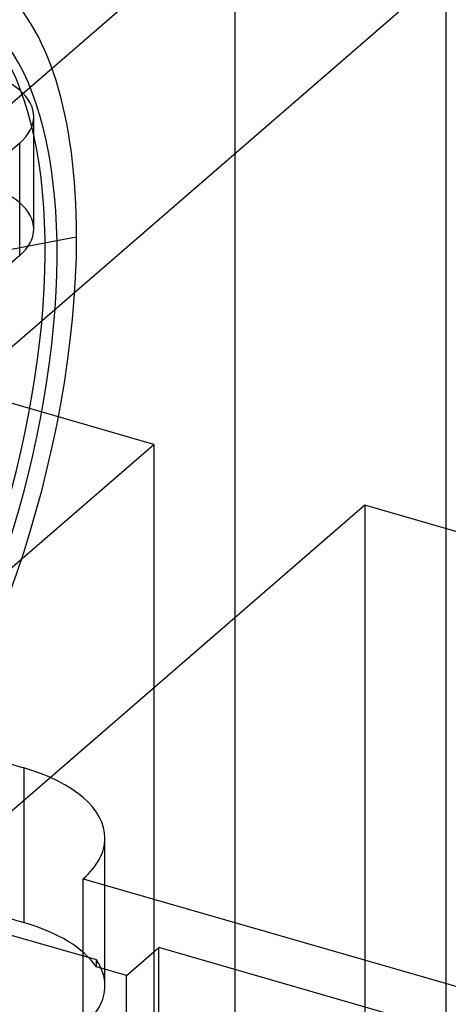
# Model space of a CAD drawing. Header units: millimetres. Extents: x -24 to 80, y -43 to 164.
# Tile 59 of 223: x 59.86 to 62.5, y -14.36 to -8.29. Entities that reach past the tile are written whole.
import ezdxf

# ---------------------------------------------------------------- set-up
doc = ezdxf.new("R2010")
doc.units = ezdxf.units.MM
doc.layers.add('MAIN-1', color=7, linetype='Continuous')
doc.layers.add('MAIN-2', color=7, linetype='Continuous')

msp = doc.modelspace()

# ---------------------------------------------------------------- linework, layer by layer
at = {"layer": 'MAIN-1'}
msp.add_line((60.0946, -9.6548), (60.2154, -9.6318), dxfattribs=at)
for major_axis, start_param, end_param in [((-0.8737, -3.0264), 2.158799, 3.773289), ((0.8071, 2.7958), -2.55359, 0.000007), ((-0.8737, -3.0264), -0.631808, 2.158799)]:
    msp.add_ellipse((58.6404, -10.9957), major_axis=major_axis, ratio=0.433013, start_param=start_param, end_param=end_param, dxfattribs=at)
at = {"layer": 'MAIN-2'}
for p, q in [((61.1911, -7.6185), (54.2911, -13.594)), ((61.1911, -23.2069), (61.1911, -7.6185)), ((62.4902, -7.9935), (55.5902, -13.969)), ((62.4902, -23.5819), (62.4902, -7.9935)), ((60.6911, -10.9094), (53.7629, -8.9094)), ((59.952, -9.5846), (59.952, -8.8918)), ((59.865, -9.0543), (57.9788, -10.6877)), ((59.865, -9.7471), (59.865, -9.0543)), ((58.7347, -9.914), (60.0946, -9.6548)), ((59.865, -9.7471), (57.9788, -11.3805)), ((57.9411, -13.2909), (60.6911, -10.9094)), ((60.6911, -10.9094), (60.6911, -23.6399)), ((61.9902, -11.2844), (59.2402, -13.6659)), ((68.9184, -13.2844), (61.9902, -11.2844)), ((61.9902, -11.2844), (61.9902, -24.0149)), ((59.2402, -12.7133), (59.8897, -12.9008)), ((59.8897, -12.9008), (59.8897, -13.8534)), ((60.3897, -14.2431), (60.3897, -13.3338)), ((60.2557, -14.4931), (60.2557, -13.5838)), ((60.2557, -13.5838), (64.1528, -14.7088)), ((59.2402, -13.6659), (59.8897, -13.8534)), ((60.3375, -14.0837), (59.1152, -13.7309)), ((60.5225, -14.1804), (60.7225, -14.0072)), ((64.8361, -15.1947), (60.7225, -14.0072)), ((60.7225, -15.6094), (60.7225, -14.0072)), ((60.3375, -14.127), (60.3375, -14.0837)), ((60.5225, -14.1804), (60.3375, -14.127)), ((60.5225, -15.7826), (60.5225, -14.1804))]:
    msp.add_line(p, q, dxfattribs=at)
for centre, major_axis, ratio, start_param, end_param in [((58.5666, -10.9745), (-0.8071, -2.7958), 0.433013, 0.588003, 3.141599), ((59.302, -8.8918), (-0.65, 0), 0.5, 3.141499, 4.18879), ((59.302, -8.8918), (-0.65, 0), 0.5, 2.617994, 3.141499), ((59.302, -9.5846), (0.65, 0), 0.5, -0.000094, 1.047198), ((59.302, -9.5846), (0.65, 0), 0.5, -0.523599, -0.000094), ((59.3897, -13.3338), (-1, 0), 0.5, 3.141499, 4.18879), ((59.3897, -13.3338), (-1, 0), 0.5, 2.617994, 3.141499), ((59.3897, -14.2864), (1, 0), 0.5, 0.324463, 1.047198), ((59.3897, -14.2431), (1, 0), 0.5, 0.000024, 0.324463), ((59.3897, -14.2431), (1, 0), 0.5, -0.523599, 0.000024)]:
    msp.add_ellipse(centre, major_axis=major_axis, ratio=ratio, start_param=start_param, end_param=end_param, dxfattribs=at)

doc.saveas('drawing.dxf')
